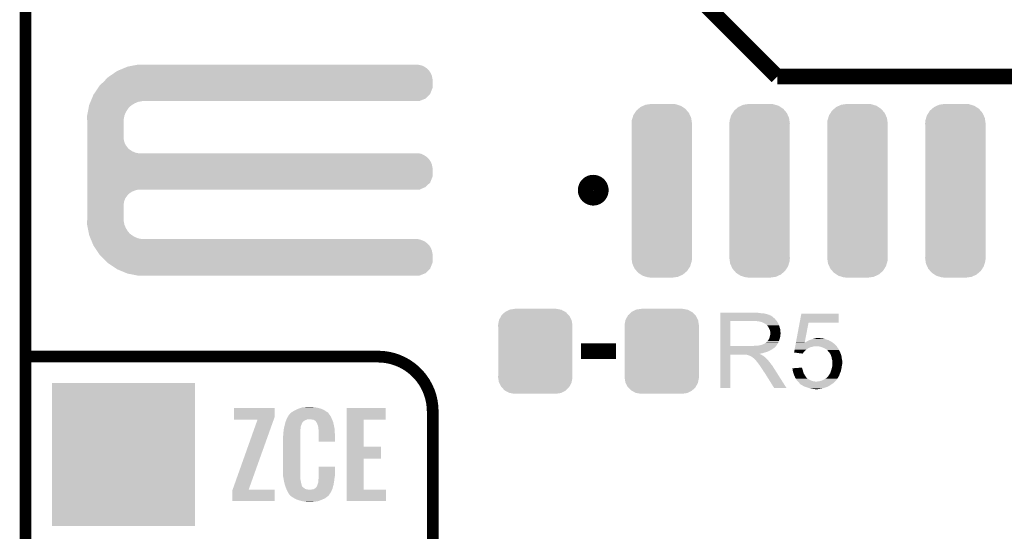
# Model space of a CAD drawing. Extents: x -1.3 to 24.2, y -3.9 to 54.6.
# Tile 25 of 44: x -1.3 to 11.4, y 16.8 to 23.4. Entities that reach past the tile are written whole.
import ezdxf

# ---------------------------------------------------------------- set-up
doc = ezdxf.new("R2010")
doc.units = 0
doc.layers.get('0').update_dxf_attribs({"linetype": 'CONTINUOUS'})
for name, color, linetype in [('VOLUME_3_CLICK_V101_GKO', 10, 'CONTINUOUS'), ('VOLUME_3_CLICK_V101_GTO', 9, 'CONTINUOUS'), ('VOLUME_3_CLICK_V101_GTS', 11, 'CONTINUOUS')]:
    doc.layers.add(name, color=color, linetype=linetype)

# ---------------------------------------------------------------- blocks, each defined once
blk = doc.blocks.new('CUSTOM_43')
for points in [[(-0.39557, 0.507216), (-0.39008, 0.512452), (0.397276, 0.507216), (0.3876, 0.512452)], [(-0.39008, 0.512452), (-0.336512, 0.538644), (0.3876, 0.512452), (0.339192, 0.538644)], [(-0.336512, 0.538644), (-0.330752, 0.54146), (0.339192, 0.538644), (0.324464, 0.54146)], [(-0.330752, 0.54146), (-0.266332, 0.551046), (0.324464, 0.54146), (0.274326, 0.551046)], [(-0.266332, 0.551046), (-0.26543, 0.55118), (0.274326, 0.551046), (0.26543, 0.55118)], [(-0.482418, 0.344176), (-0.4713, 0.400542), (0.481224, 0.344176), (0.472498, 0.400542)], [(-0.4713, 0.400542), (-0.469636, 0.408968), (0.472498, 0.400542), (0.468318, 0.408968)], [(-0.469636, 0.408968), (-0.4418, 0.4597), (0.468318, 0.408968), (0.44314, 0.4597)], [(-0.4418, 0.4597), (-0.437866, 0.466866), (0.44314, 0.4597), (0.436224, 0.466866)], [(-0.437866, 0.466866), (-0.39557, 0.507216), (0.436224, 0.466866), (0.397276, 0.507216)], [(-0.4826, 0.33528), (-0.482418, 0.344176), (0.4826, 0.33528), (0.481224, 0.344176)], [(-0.48133, 0.311898), (-0.4826, 0.33528), (0.48133, 0.311898), (0.4826, 0.33528)], [(-0.48133, 0.311896), (-0.48133, 0.311898), (0.48133, 0.311896), (0.48133, 0.311898)], [(-0.48133, -0.311896), (-0.48133, 0.311896), (0.48133, -0.311896), (0.48133, 0.311896)], [(-0.4826, -0.33528), (-0.481332, -0.311898), (0.4826, -0.33528), (0.48133, -0.311898)], [(-0.481222, -0.344176), (-0.4826, -0.33528), (0.482418, -0.344176), (0.4826, -0.33528)], [(-0.481332, -0.311898), (-0.48133, -0.311896), (0.48133, -0.311898), (0.48133, -0.311896)], [(-0.472498, -0.400542), (-0.481222, -0.344176), (0.471298, -0.400542), (0.482418, -0.344176)], [(-0.468316, -0.408968), (-0.472498, -0.400542), (0.469636, -0.408968), (0.471298, -0.400542)], [(-0.44314, -0.4597), (-0.468316, -0.408968), (0.441798, -0.4597), (0.469636, -0.408968)], [(-0.436222, -0.466866), (-0.44314, -0.4597), (0.437866, -0.466866), (0.441798, -0.4597)], [(-0.397276, -0.507216), (-0.436222, -0.466866), (0.395568, -0.507216), (0.437866, -0.466866)], [(-0.387598, -0.512452), (-0.397276, -0.507216), (0.39008, -0.512452), (0.395568, -0.507216)], [(-0.339192, -0.538644), (-0.387598, -0.512452), (0.33651, -0.538644), (0.39008, -0.512452)], [(-0.324462, -0.54146), (-0.339192, -0.538644), (0.330752, -0.54146), (0.33651, -0.538644)], [(-0.274326, -0.551046), (-0.324462, -0.54146), (0.26633, -0.551046), (0.330752, -0.54146)], [(-0.26543, -0.55118), (-0.274326, -0.551046), (0.26543, -0.55118), (0.26633, -0.551046)]]:
    blk.add_solid(points)
blk = doc.blocks.new('CUSTOM_110')
for points in [[(-0.349784, 1.009626), (-0.329798, 1.040294), (0.3528, 1.009626), (0.326468, 1.040294)], [(-0.329798, 1.040294), (-0.302356, 1.063858), (0.326468, 1.040294), (0.306234, 1.063858)], [(-0.302356, 1.063858), (-0.275566, 1.08686), (0.306234, 1.063858), (0.270936, 1.08686)], [(-0.275566, 1.08686), (-0.240228, 1.102884), (0.270936, 1.08686), (0.246346, 1.102884)], [(-0.240228, 1.102884), (-0.210462, 1.11638), (0.246346, 1.102884), (0.201732, 1.11638)], [(-0.210462, 1.11638), (-0.160054, 1.123582), (0.201732, 1.11638), (0.177924, 1.123582)], [(-0.160054, 1.123582), (-0.1397, 1.12649), (0.177924, 1.123582), (0.1397, 1.12649)], [(-0.39243, 0.87376), (-0.389522, 0.911984), (0.39243, 0.87376), (0.38697, 0.911984)], [(-0.389522, 0.911984), (-0.37968, 0.944522), (0.38697, 0.911984), (0.38232, 0.944522)], [(-0.37968, 0.944522), (-0.368824, 0.980406), (0.38232, 0.944522), (0.36605, 0.980406)], [(-0.368824, 0.980406), (-0.349784, 1.009626), (0.36605, 0.980406), (0.3528, 1.009626)], [(-0.39116, 0.848462), (-0.39243, 0.87376), (0.39116, 0.848462), (0.39243, 0.87376)], [(-0.39116, 0.848456), (-0.39116, 0.848462), (0.39116, 0.848456), (0.39116, 0.848462)], [(-0.39116, -0.848456), (-0.39116, 0.848456), (0.39116, -0.848456), (0.39116, 0.848456)], [(-0.39243, -0.87376), (-0.391162, -0.84846), (0.39243, -0.87376), (0.39116, -0.84846)], [(-0.386968, -0.911984), (-0.39243, -0.87376), (0.389522, -0.911984), (0.39243, -0.87376)], [(-0.391162, -0.84846), (-0.39116, -0.848456), (0.39116, -0.84846), (0.39116, -0.848456)], [(-0.38232, -0.944522), (-0.386968, -0.911984), (0.379678, -0.944522), (0.389522, -0.911984)], [(-0.366048, -0.980406), (-0.38232, -0.944522), (0.368824, -0.980406), (0.379678, -0.944522)], [(-0.3528, -1.009626), (-0.366048, -0.980406), (0.349782, -1.009626), (0.368824, -0.980406)], [(-0.326466, -1.040294), (-0.3528, -1.009626), (0.329798, -1.040294), (0.349782, -1.009626)], [(-0.306234, -1.063858), (-0.326466, -1.040294), (0.302354, -1.063858), (0.329798, -1.040294)], [(-0.270934, -1.08686), (-0.306234, -1.063858), (0.275566, -1.08686), (0.302354, -1.063858)], [(-0.246346, -1.102884), (-0.270934, -1.08686), (0.240226, -1.102884), (0.275566, -1.08686)], [(-0.20173, -1.11638), (-0.246346, -1.102884), (0.210462, -1.11638), (0.240226, -1.102884)], [(-0.177924, -1.123582), (-0.20173, -1.11638), (0.160052, -1.123582), (0.210462, -1.11638)], [(-0.1397, -1.12649), (-0.177924, -1.123582), (0.1397, -1.12649), (0.160052, -1.123582)]]:
    blk.add_solid(points)
blk = doc.blocks.new('SQUARE_46')
blk.add_solid([(0.9271, 0.9271), (0.9271, -0.9271), (-0.9271, 0.9271), (-0.9271, -0.9271)])

msp = doc.modelspace()

# ---------------------------------------------------------------- linework, layer by layer
at = {"layer": 'VOLUME_3_CLICK_V101_GKO', "const_width": 0.1524}
msp.add_lwpolyline([(-1.27, 53.34), (-1.27, -3.81)], dxfattribs=at)
at = {"layer": 'VOLUME_3_CLICK_V101_GTO'}
for points, const_width in [([(7.0104, 24.1554), (8.4836, 22.6822)], 0.2032), ([(8.4836, 22.6822), (15.8496, 22.6822)], 0.2032), ([(5.93598, 19.11858), (6.39318, 19.11858)], 0.2032), ([(-1.27, 19.05), (3.302, 19.05)], 0.1524), ([(4.0132, -0.5588), (4.0132, 18.3388)], 0.1524)]:
    msp.add_lwpolyline(points, dxfattribs=dict(at, const_width=const_width))
at = {"layer": 'VOLUME_3_CLICK_V101_GTO', "const_width": 0.20066}
msp.add_lwpolyline([(5.99694, 21.209, 1), (6.19506, 21.209, 1)], format="xyb", close=True, dxfattribs=at)
at = {"layer": 'VOLUME_3_CLICK_V101_GTO', "const_width": 0.1524}
msp.add_lwpolyline([(4.0132, 18.3388, 0.4142136), (3.302, 19.05)], format="xyb", dxfattribs=at)
at = {"layer": 'VOLUME_3_CLICK_V101_GTO'}
for points in [[(-0.121918, 22.727924), (-0.081284, 22.75586), (3.9878, 22.727924), (3.968458, 22.75586)], [(-0.081284, 22.75586), (-0.069046, 22.76094), (3.968458, 22.75586), (3.96494, 22.76094)], [(-0.069046, 22.76094), (0.004382, 22.791418), (3.96494, 22.76094), (3.934462, 22.791418)], [(0.004382, 22.791418), (0.053342, 22.81174), (3.934462, 22.791418), (3.905108, 22.81174)], [(0.053342, 22.81174), (0.066262, 22.814278), (3.905108, 22.81174), (3.901442, 22.814278)], [(0.066262, 22.814278), (0.143848, 22.829518), (3.901442, 22.814278), (3.863342, 22.829518)], [(0.143848, 22.829518), (0.18265, 22.83714), (3.863342, 22.829518), (3.822702, 22.83714)], [(0.18265, 22.83714), (0.195448, 22.839654), (0.269266, 22.83714), (0.26924, 22.839654)], [(0.195448, 22.839654), (0.195582, 22.83968), (0.26924, 22.839654), (0.195582, 22.83968)], [(-0.307338, 22.5679), (-0.254, 22.6187), (4.010658, 22.5679), (4.010658, 22.6187)], [(-0.254, 22.6187), (-0.224974, 22.649178), (4.010658, 22.6187), (4.01066, 22.649178)], [(-0.224974, 22.649178), (-0.203198, 22.67204), (4.01066, 22.649178), (4.006374, 22.67204)], [(-0.203198, 22.67204), (-0.177342, 22.689818), (4.006374, 22.67204), (4.00304, 22.689818)], [(-0.177342, 22.689818), (-0.121918, 22.727924), (4.00304, 22.689818), (3.9878, 22.727924)], [(-0.3817, 22.458684), (-0.329824, 22.534876), (3.980176, 22.458684), (4.010658, 22.534876)], [(-0.329824, 22.534876), (-0.307338, 22.5679), (4.010658, 22.534876), (4.010658, 22.5679)], [(-0.427632, 22.354538), (-0.423414, 22.3647), (0.190498, 22.354538), (0.24384, 22.3647)], [(-0.423414, 22.3647), (-0.422358, 22.36724), (0.24384, 22.3647), (0.26924, 22.36724)], [(-0.422358, 22.36724), (-0.409706, 22.39772), (3.843016, 22.36724), (3.919216, 22.39772)], [(-0.409706, 22.39772), (-0.388618, 22.448522), (3.919216, 22.39772), (3.970014, 22.448522)], [(-0.388618, 22.448522), (-0.3817, 22.458684), (3.970014, 22.448522), (3.980176, 22.458684)], [(-0.461962, 22.225004), (-0.453482, 22.268178), (0.03302, 22.225004), (0.06096, 22.268178)], [(-0.453482, 22.268178), (-0.44949, 22.2885), (0.06096, 22.268178), (0.078738, 22.2885)], [(-0.44949, 22.2885), (-0.445996, 22.30628), (0.078738, 22.2885), (0.099058, 22.30628)], [(-0.445996, 22.30628), (-0.444498, 22.313902), (0.099058, 22.30628), (0.110838, 22.313902)], [(-0.444498, 22.313902), (-0.436066, 22.334218), (0.110838, 22.313902), (0.14224, 22.334218)], [(-0.436066, 22.334218), (-0.427632, 22.354538), (0.14224, 22.334218), (0.190498, 22.354538)], [(-0.47244, 22.171662), (-0.471444, 22.176738), (0.011684, 22.171662), (0.0127, 22.176738)], [(-0.470862, 22.125938), (-0.47244, 22.171662), (0.00254, 22.125938), (0.011684, 22.171662)], [(-0.471444, 22.176738), (-0.461962, 22.225004), (0.0127, 22.176738), (0.03302, 22.225004)], [(-0.4699, 22.098), (-0.470862, 22.125938), (0.00254, 22.098), (0.00254, 22.125938)], [(-0.4699, 21.879558), (-0.4699, 22.098), (0.00254, 21.879558), (0.00254, 22.098)], [(-0.4699, 21.838918), (-0.4699, 21.879558), (0.010162, 21.838918), (0.00254, 21.879558)], [(-0.4699, 21.800818), (-0.4699, 21.838918), (0.025402, 21.800818), (0.010162, 21.838918)], [(-0.4699, 21.76526), (-0.4699, 21.800818), (0.0508, 21.76526), (0.025402, 21.800818)], [(-0.4699, 21.750018), (-0.4699, 21.76526), (0.063502, 21.750018), (0.0508, 21.76526)], [(-0.4699, 21.73732), (-0.4699, 21.750018), (0.078742, 21.73732), (0.063502, 21.750018)], [(-0.4699, 21.71446), (-0.4699, 21.73732), (0.114302, 21.71446), (0.078742, 21.73732)], [(-0.4699, 21.69668), (-0.4699, 21.71446), (0.152402, 21.69668), (0.114302, 21.71446)], [(-0.4699, 21.68906), (-0.4699, 21.69668), (0.190502, 21.68906), (0.152402, 21.69668)], [(-0.4699, 21.681438), (-0.4699, 21.68906), (3.863342, 21.681438), (3.822702, 21.68906)], [(-0.4699, 21.663658), (-0.4699, 21.681438), (3.901442, 21.663658), (3.863342, 21.681438)], [(-0.4699, 21.6408), (-0.4699, 21.663658), (3.93446, 21.6408), (3.901442, 21.663658)], [(-0.4699, 21.628102), (-0.4699, 21.6408), (3.949698, 21.628102), (3.93446, 21.6408)], [(-0.4699, 21.612858), (-0.4699, 21.628102), (3.96494, 21.612858), (3.949698, 21.628102)], [(-0.4699, 21.577304), (-0.4699, 21.612858), (3.9878, 21.577304), (3.96494, 21.612858)], [(-0.4699, 21.539198), (-0.4699, 21.577304), (4.00304, 21.539198), (3.9878, 21.577304)], [(-0.4699, 21.498558), (-0.4699, 21.539198), (4.01066, 21.498558), (4.00304, 21.539198)], [(-0.4699, 21.384256), (-0.4699, 21.498558), (4.010658, 21.384256), (4.01066, 21.498558)], [(-0.4699, 21.308064), (-0.4699, 21.384256), (3.980178, 21.308064), (4.010658, 21.384256)], [(-0.4699, 21.249638), (-0.4699, 21.308064), (3.919216, 21.249638), (3.980178, 21.308064)], [(-0.4699, 21.21662), (-0.4699, 21.249638), (3.843016, 21.21662), (3.919216, 21.249638)], [(-0.4699, 21.206458), (-0.4699, 21.21662), (0.152398, 21.206458), (0.190496, 21.21662)], [(-0.4699, 21.191218), (-0.4699, 21.206458), (0.1143, 21.191218), (0.152398, 21.206458)], [(-0.4699, 21.16836), (-0.4699, 21.191218), (0.07874, 21.16836), (0.1143, 21.191218)], [(-0.4699, 21.155658), (-0.4699, 21.16836), (0.063498, 21.155658), (0.07874, 21.16836)], [(-0.4699, 21.14042), (-0.4699, 21.155658), (0.0508, 21.14042), (0.063498, 21.155658)], [(-0.4699, 21.104864), (-0.4699, 21.14042), (0.0254, 21.104864), (0.0508, 21.14042)], [(-0.4699, 21.066758), (-0.4699, 21.104864), (0.01016, 21.066758), (0.0254, 21.104864)], [(-0.4699, 21.026118), (-0.4699, 21.066758), (0.00254, 21.026118), (0.01016, 21.066758)], [(-0.4699, 20.8407), (-0.4699, 21.026118), (0.00254, 20.8407), (0.00254, 21.026118)], [(-0.470776, 20.815298), (-0.4699, 20.8407), (0.00254, 20.815298), (0.00254, 20.8407)], [(-0.47244, 20.767042), (-0.470776, 20.815298), (0.011734, 20.767042), (0.00254, 20.815298)], [(-0.47144, 20.761958), (-0.47244, 20.767042), (0.012702, 20.761958), (0.011734, 20.767042)], [(-0.461962, 20.7137), (-0.47144, 20.761958), (0.033022, 20.7137), (0.012702, 20.761958)], [(-0.453478, 20.670518), (-0.461962, 20.7137), (0.06096, 20.670518), (0.033022, 20.7137)], [(-0.449488, 20.650198), (-0.453478, 20.670518), (0.07874, 20.650198), (0.06096, 20.670518)], [(-0.445996, 20.63242), (-0.449488, 20.650198), (0.099062, 20.63242), (0.07874, 20.650198)], [(-0.4445, 20.624802), (-0.445996, 20.63242), (0.110834, 20.624802), (0.099062, 20.63242)], [(-0.436064, 20.60448), (-0.4445, 20.624802), (0.142236, 20.60448), (0.110834, 20.624802)], [(-0.42763, 20.58416), (-0.436064, 20.60448), (0.190502, 20.58416), (0.142236, 20.60448)], [(-0.423412, 20.574), (-0.42763, 20.58416), (0.243842, 20.574), (0.190502, 20.58416)], [(-0.419194, 20.563838), (-0.423412, 20.574), (3.863342, 20.563838), (3.822702, 20.574)], [(-0.412868, 20.548598), (-0.419194, 20.563838), (3.901442, 20.548598), (3.863342, 20.563838)], [(-0.40338, 20.525738), (-0.412868, 20.548598), (3.934462, 20.525738), (3.901442, 20.548598)], [(-0.397056, 20.5105), (-0.40338, 20.525738), (3.9497, 20.5105), (3.934462, 20.525738)], [(-0.391782, 20.497796), (-0.397056, 20.5105), (3.96494, 20.497796), (3.9497, 20.5105)], [(-0.38862, 20.490176), (-0.391782, 20.497796), (3.96984, 20.490176), (3.96494, 20.497796)], [(-0.369998, 20.462244), (-0.38862, 20.490176), (3.9878, 20.462244), (3.96984, 20.490176)], [(-0.344592, 20.424138), (-0.369998, 20.462244), (4.00304, 20.424138), (3.9878, 20.462244)], [(-0.317498, 20.383498), (-0.344592, 20.424138), (4.01066, 20.383498), (4.00304, 20.424138)], [(-0.30734, 20.36826), (-0.317498, 20.383498), (4.010658, 20.36826), (4.01066, 20.383498)], [(-0.254, 20.31746), (-0.30734, 20.36826), (4.010658, 20.31746), (4.010658, 20.36826)], [(-0.208034, 20.269196), (-0.254, 20.31746), (4.010658, 20.269196), (4.010658, 20.31746)], [(-0.203202, 20.264122), (-0.208034, 20.269196), (4.008628, 20.264122), (4.010658, 20.269196)], [(-0.096524, 20.193004), (-0.203202, 20.264122), (3.980176, 20.193004), (4.008628, 20.264122)], [(-0.081282, 20.182842), (-0.096524, 20.193004), (3.970014, 20.182842), (3.980176, 20.193004)], [(0.041106, 20.13204), (-0.081282, 20.182842), (3.919216, 20.13204), (3.970014, 20.182842)], [(0.053338, 20.126962), (0.041106, 20.13204), (3.90652, 20.126962), (3.919216, 20.13204)], [(0.18265, 20.10156), (0.053338, 20.126962), (3.843016, 20.10156), (3.90652, 20.126962)], [(0.195578, 20.09902), (0.18265, 20.10156), (0.195578, 20.09902), (0.26924, 20.10156)], [(7.747022, 19.54276), (7.747024, 19.558), (8.450582, 19.54276), (8.4328, 19.558)], [(7.747024, 19.61642), (7.747026, 19.61896), (8.25246, 19.61642), (8.22452, 19.61896)], [(7.747024, 19.61134), (7.747024, 19.61642), (8.282938, 19.61134), (8.25246, 19.61642)], [(7.747024, 19.6088), (7.747024, 19.61134), (8.3185, 19.6088), (8.282938, 19.61134)], [(7.747024, 19.60118), (7.747024, 19.6088), (8.348978, 19.60118), (8.3185, 19.6088)], [(7.747024, 19.5961), (7.747024, 19.60118), (8.364222, 19.5961), (8.348978, 19.60118)], [(7.747024, 19.59356), (7.747024, 19.5961), (8.376922, 19.59356), (8.364222, 19.5961)], [(7.747024, 19.593534), (7.747024, 19.59356), (8.37946, 19.593534), (8.376922, 19.59356)], [(7.747024, 19.591014), (7.747024, 19.593534), (8.379478, 19.591014), (8.37946, 19.593534)], [(7.747024, 19.58594), (7.747024, 19.591014), (8.38962, 19.58594), (8.379478, 19.591014)], [(7.747024, 19.580858), (7.747024, 19.58594), (8.402322, 19.580858), (8.38962, 19.58594)], [(7.747024, 19.5707), (7.747024, 19.580858), (8.41756, 19.5707), (8.402322, 19.580858)], [(7.747024, 19.558), (7.747024, 19.5707), (8.4328, 19.558), (8.41756, 19.5707)], [(8.774676, 19.49196), (8.796036, 19.606234), (9.281134, 19.49196), (9.28116, 19.606234)], [(8.796036, 19.606234), (8.796042, 19.60626), (9.28116, 19.606234), (8.796042, 19.60626)], [(7.747014, 19.187182), (7.747022, 19.50972), (7.87654, 19.187182), (7.876542, 19.50972)], [(7.747022, 19.522442), (7.747022, 19.54276), (8.46836, 19.522442), (8.450582, 19.54276)], [(7.747022, 19.50974), (7.747022, 19.522442), (8.47824, 19.50974), (8.46836, 19.522442)], [(7.747022, 19.50972), (7.747022, 19.50974), (7.876542, 19.50972), (8.18388, 19.50974)], [(8.255002, 19.50466), (8.221982, 19.50974), (8.48219, 19.50466), (8.47824, 19.50974)], [(8.273628, 19.49958), (8.255002, 19.50466), (8.48614, 19.49958), (8.48219, 19.50466)], [(8.28294, 19.49704), (8.273628, 19.49958), (8.486144, 19.49704), (8.48614, 19.49958)], [(8.282952, 19.497034), (8.28294, 19.49704), (8.486144, 19.497034), (8.486144, 19.49704)], [(8.303252, 19.486884), (8.282952, 19.497034), (8.49376, 19.486884), (8.486144, 19.497034)], [(8.30326, 19.48688), (8.303252, 19.486884), (8.493762, 19.48688), (8.49376, 19.486884)], [(8.32104, 19.47926), (8.30326, 19.48688), (8.49681, 19.47926), (8.493762, 19.48688)], [(8.32951, 19.47418), (8.32104, 19.47926), (8.49884, 19.47418), (8.49681, 19.47926)], [(8.33374, 19.471642), (8.32951, 19.47418), (8.499928, 19.471642), (8.49884, 19.47418)], [(8.341364, 19.46656), (8.33374, 19.471642), (8.502106, 19.46656), (8.499928, 19.471642)], [(8.343904, 19.466552), (8.341364, 19.46656), (8.50211, 19.466552), (8.502106, 19.46656)], [(8.35152, 19.4564), (8.343904, 19.466552), (8.50646, 19.4564), (8.50211, 19.466552)], [(8.35914, 19.44624), (8.35152, 19.4564), (8.509848, 19.44624), (8.50646, 19.4564)], [(8.368212, 19.43354), (8.35914, 19.44624), (8.51408, 19.43354), (8.509848, 19.44624)], [(8.37184, 19.428458), (8.368212, 19.43354), (8.515606, 19.428458), (8.51408, 19.43354)], [(8.382, 19.408138), (8.37184, 19.428458), (8.5217, 19.408138), (8.515606, 19.428458)], [(8.725778, 19.230346), (8.774672, 19.491938), (8.839692, 19.230346), (8.889996, 19.491938)], [(8.774672, 19.491938), (8.774676, 19.49196), (8.889996, 19.491938), (9.281134, 19.49196)], [(8.381998, 19.2913), (8.38454, 19.303998), (8.519158, 19.2913), (8.521698, 19.303998)], [(8.38962, 19.392896), (8.382, 19.408138), (8.523226, 19.392896), (8.5217, 19.408138)], [(8.38454, 19.303998), (8.389618, 19.316698), (8.521698, 19.303998), (8.52424, 19.316698)], [(8.389618, 19.316698), (8.39252, 19.337016), (8.52424, 19.316698), (8.52424, 19.337016)], [(8.391072, 19.38274), (8.38962, 19.392896), (8.52424, 19.38274), (8.523226, 19.392896)], [(8.39216, 19.375118), (8.391072, 19.38274), (8.524876, 19.375118), (8.52424, 19.38274)], [(8.392162, 19.362418), (8.39216, 19.375118), (8.525934, 19.362418), (8.524876, 19.375118)], [(8.3947, 19.354796), (8.392162, 19.362418), (8.52657, 19.354796), (8.525934, 19.362418)], [(8.39252, 19.337016), (8.393246, 19.342096), (8.52424, 19.337016), (8.526778, 19.342096)], [(8.393246, 19.342096), (8.3947, 19.35226), (8.526778, 19.342096), (8.526778, 19.35226)], [(8.3947, 19.352262), (8.3947, 19.354796), (8.52678, 19.352262), (8.52657, 19.354796)], [(8.3947, 19.35226), (8.3947, 19.352262), (8.526778, 19.35226), (8.52678, 19.352262)], [(7.747012, 19.1643), (7.747014, 19.174454), (8.4455, 19.1643), (8.455654, 19.174454)], [(7.747012, 19.15414), (7.747012, 19.1643), (8.43026, 19.15414), (8.4455, 19.1643)], [(7.747014, 19.18716), (7.747014, 19.187182), (8.166098, 19.18716), (7.87654, 19.187182)], [(7.747014, 19.176998), (7.747014, 19.18716), (8.4582, 19.176998), (8.46836, 19.18716)], [(7.747014, 19.17446), (7.747014, 19.176998), (8.458174, 19.17446), (8.4582, 19.176998)], [(7.747014, 19.174454), (7.747014, 19.17446), (8.455654, 19.174454), (8.458174, 19.17446)], [(8.166098, 19.18716), (8.183864, 19.189698), (8.46836, 19.18716), (8.470898, 19.189698)], [(8.183864, 19.189698), (8.18388, 19.1897), (8.470898, 19.189698), (8.470898, 19.1897)], [(8.204198, 19.1897), (8.249918, 19.19478), (8.470898, 19.1897), (8.474286, 19.19478)], [(8.249918, 19.19478), (8.290558, 19.20494), (8.474286, 19.19478), (8.481062, 19.20494)], [(8.293096, 19.20494), (8.300716, 19.210018), (8.481062, 19.20494), (8.484024, 19.210018)], [(8.300716, 19.210018), (8.308338, 19.21256), (8.484024, 19.210018), (8.485506, 19.21256)], [(8.308338, 19.21256), (8.318498, 19.217638), (8.485506, 19.21256), (8.488468, 19.217638)], [(8.318498, 19.217638), (8.340722, 19.235418), (8.488468, 19.217638), (8.49884, 19.235418)], [(8.340722, 19.235418), (8.343898, 19.237958), (8.49884, 19.235418), (8.499762, 19.237958)], [(8.343898, 19.237958), (8.3566, 19.25066), (8.499762, 19.237958), (8.50438, 19.25066)], [(8.3566, 19.25066), (8.366758, 19.263358), (8.50438, 19.25066), (8.508998, 19.263358)], [(8.366758, 19.263358), (8.369298, 19.2659), (8.508998, 19.263358), (8.509922, 19.2659)], [(8.369298, 19.2659), (8.37184, 19.270978), (8.509922, 19.2659), (8.511768, 19.270978)], [(8.37184, 19.270978), (8.376918, 19.278598), (8.511768, 19.270978), (8.514538, 19.278598)], [(8.376918, 19.278598), (8.381998, 19.291298), (8.514538, 19.278598), (8.519156, 19.291298)], [(8.381998, 19.291298), (8.381998, 19.2913), (8.519156, 19.291298), (8.519158, 19.2913)], [(8.71248, 19.1592), (8.713908, 19.16684), (8.88492, 19.1592), (8.90524, 19.16684)], [(8.713908, 19.16684), (8.715332, 19.174458), (8.90524, 19.16684), (8.923018, 19.174458)], [(8.715332, 19.174458), (8.715806, 19.177), (8.923018, 19.174458), (8.940798, 19.177)], [(8.715806, 19.177), (8.716756, 19.182078), (8.940798, 19.177), (8.956038, 19.182078)], [(8.716756, 19.182078), (8.71723, 19.18462), (8.956038, 19.182078), (8.971278, 19.18462)], [(8.71723, 19.18462), (8.717704, 19.187158), (9.255124, 19.18462), (9.25322, 19.187158)], [(8.717704, 19.187158), (8.723402, 19.217638), (9.25322, 19.187158), (9.222742, 19.217638)], [(8.723402, 19.217638), (8.72535, 19.22806), (9.222742, 19.217638), (9.20815, 19.22806)], [(8.72535, 19.22806), (8.725772, 19.230314), (8.83924, 19.22806), (8.8392, 19.230314)], [(8.725772, 19.230314), (8.725778, 19.230346), (8.840606, 19.230314), (8.841746, 19.230346)], [(8.839682, 19.230288), (8.8392, 19.230314), (8.839682, 19.230288), (8.840606, 19.230314)], [(8.83924, 19.22806), (8.839682, 19.230288), (9.20815, 19.22806), (9.20503, 19.230288)], [(8.839682, 19.230288), (8.839692, 19.230346), (9.20503, 19.230288), (9.204948, 19.230346)], [(8.841746, 19.230346), (8.846824, 19.23542), (9.204948, 19.230346), (9.197844, 19.23542)], [(8.846824, 19.23542), (8.854444, 19.237962), (9.197844, 19.23542), (9.194284, 19.237962)], [(8.854444, 19.237962), (8.862058, 19.243038), (9.194284, 19.237962), (9.187176, 19.243038)], [(8.862058, 19.243038), (8.862062, 19.24304), (9.187176, 19.243038), (9.187174, 19.24304)], [(8.862062, 19.24304), (8.87222, 19.24812), (9.187174, 19.24304), (9.177018, 19.24812)], [(8.87222, 19.24812), (8.881364, 19.2532), (9.177018, 19.24812), (9.16686, 19.2532)], [(8.881364, 19.2532), (8.895082, 19.26082), (9.16686, 19.2532), (9.153528, 19.26082)], [(8.895082, 19.26082), (8.902066, 19.26336), (9.153528, 19.26082), (9.149082, 19.26336)], [(8.902066, 19.26336), (8.916034, 19.26844), (9.149082, 19.26336), (9.1313, 19.26844)], [(8.916034, 19.26844), (8.92302, 19.27098), (9.1313, 19.26844), (9.123046, 19.27098)], [(8.92302, 19.27098), (8.945884, 19.2786), (9.123046, 19.27098), (9.09828, 19.2786)], [(8.945884, 19.2786), (8.9535, 19.281138), (9.09828, 19.2786), (9.090666, 19.281138)], [(8.9535, 19.281138), (8.964502, 19.283678), (9.090666, 19.281138), (9.083042, 19.283678)], [(8.964502, 19.283678), (8.975516, 19.28622), (9.083042, 19.283678), (9.0678, 19.28622)], [(8.975516, 19.28622), (8.98652, 19.28876), (9.0678, 19.28622), (9.055102, 19.28876)], [(8.98652, 19.28876), (9.004302, 19.2913), (9.044942, 19.28876), (9.034782, 19.2913)], [(9.02462, 19.18208), (9.009378, 19.18462), (9.25703, 19.18208), (9.255124, 19.18462)], [(9.044948, 19.176998), (9.02462, 19.18208), (9.26084, 19.176998), (9.25703, 19.18208)], [(9.055098, 19.17446), (9.044948, 19.176998), (9.26211, 19.17446), (9.26084, 19.176998)], [(9.07414, 19.166844), (9.055098, 19.17446), (9.26592, 19.166844), (9.26211, 19.17446)], [(9.0805, 19.1643), (9.07414, 19.166844), (9.267956, 19.1643), (9.26592, 19.166844)], [(9.103358, 19.15414), (9.0805, 19.1643), (9.276082, 19.15414), (9.267956, 19.1643)], [(7.747, 18.643626), (7.74701, 19.075374), (7.876514, 18.643626), (7.87654, 19.075374)], [(7.74701, 19.09064), (7.747012, 19.09572), (8.277858, 19.09064), (8.300718, 19.09572)], [(7.74701, 19.088058), (7.74701, 19.09064), (8.252496, 19.088058), (8.277858, 19.09064)], [(7.74701, 19.085558), (7.74701, 19.088058), (8.255004, 19.085558), (8.252496, 19.088058)], [(7.74701, 19.083018), (7.74701, 19.085558), (8.260082, 19.083018), (8.255004, 19.085558)], [(7.74701, 19.07794), (7.74701, 19.083018), (8.267696, 19.07794), (8.260082, 19.083018)], [(7.74701, 19.0754), (7.74701, 19.07794), (8.27405, 19.0754), (8.267696, 19.07794)], [(7.74701, 19.075374), (7.74701, 19.0754), (7.87654, 19.075374), (8.069578, 19.0754)], [(7.747012, 19.146518), (7.747012, 19.15414), (8.420098, 19.146518), (8.43026, 19.15414)], [(7.747012, 19.13128), (7.747012, 19.146518), (8.3947, 19.13128), (8.420098, 19.146518)], [(7.747012, 19.12366), (7.747012, 19.13128), (8.37946, 19.12366), (8.3947, 19.13128)], [(7.747012, 19.10842), (7.747012, 19.12366), (8.343898, 19.10842), (8.37946, 19.12366)], [(7.747012, 19.103338), (7.747012, 19.10842), (8.321038, 19.103338), (8.343898, 19.10842)], [(7.747012, 19.09572), (7.747012, 19.103338), (8.300718, 19.09572), (8.321038, 19.103338)], [(8.079738, 19.07286), (8.069578, 19.0754), (8.280402, 19.07286), (8.27405, 19.0754)], [(8.094974, 19.070326), (8.092438, 19.07286), (8.284626, 19.070326), (8.280402, 19.07286)], [(8.097516, 19.07032), (8.094974, 19.070326), (8.284636, 19.07032), (8.284626, 19.070326)], [(8.127998, 19.06016), (8.097516, 19.07032), (8.301568, 19.06016), (8.284636, 19.07032)], [(8.133078, 19.05762), (8.127998, 19.06016), (8.3058, 19.05762), (8.301568, 19.06016)], [(8.138158, 19.05508), (8.133078, 19.05762), (8.308976, 19.05508), (8.3058, 19.05762)], [(8.145778, 19.050002), (8.138158, 19.05508), (8.315324, 19.050002), (8.308976, 19.05508)], [(8.150856, 19.047462), (8.145778, 19.050002), (8.318498, 19.047462), (8.315324, 19.050002)], [(8.153398, 19.04746), (8.150856, 19.047462), (8.3185, 19.04746), (8.318498, 19.047462)], [(8.15594, 19.044922), (8.153398, 19.04746), (8.321038, 19.044922), (8.3185, 19.04746)], [(8.1661, 19.0373), (8.15594, 19.044922), (8.32866, 19.0373), (8.321038, 19.044922)], [(8.169276, 19.03476), (8.1661, 19.0373), (8.3312, 19.03476), (8.32866, 19.0373)], [(8.702044, 19.103366), (8.704412, 19.11604), (8.823986, 19.103366), (8.83666, 19.11604)], [(8.702236, 19.10334), (8.702044, 19.103366), (8.82396, 19.10334), (8.823986, 19.103366)], [(8.813788, 19.088102), (8.702236, 19.10334), (8.813788, 19.088102), (8.82396, 19.10334)], [(8.704412, 19.11604), (8.706786, 19.128738), (8.83666, 19.11604), (8.846818, 19.128738)], [(8.706786, 19.128738), (8.708684, 19.1389), (8.846818, 19.128738), (8.85952, 19.1389)], [(8.708684, 19.1389), (8.711534, 19.154138), (8.85952, 19.1389), (8.879844, 19.154138)], [(8.711534, 19.154138), (8.712008, 19.156674), (8.879844, 19.154138), (8.884902, 19.156674)], [(8.712008, 19.156674), (8.71248, 19.1592), (8.884902, 19.156674), (8.88492, 19.1592)], [(9.103362, 19.154138), (9.103358, 19.15414), (9.276082, 19.154138), (9.276082, 19.15414)], [(9.121138, 19.143982), (9.103362, 19.154138), (9.28116, 19.143982), (9.276082, 19.154138)], [(9.133838, 19.133822), (9.121138, 19.143982), (9.28624, 19.133822), (9.28116, 19.143982)], [(9.13892, 19.126208), (9.133838, 19.133822), (9.290048, 19.126208), (9.28624, 19.133822)], [(9.141434, 19.1262), (9.13892, 19.126208), (9.290052, 19.1262), (9.290048, 19.126208)], [(9.14146, 19.123662), (9.141434, 19.1262), (9.29132, 19.123662), (9.290052, 19.1262)], [(9.155008, 19.10842), (9.14146, 19.123662), (9.29894, 19.10842), (9.29132, 19.123662)], [(9.161778, 19.100802), (9.155008, 19.10842), (9.301798, 19.100802), (9.29894, 19.10842)], [(9.17702, 19.075402), (9.161778, 19.100802), (9.311322, 19.075402), (9.301798, 19.100802)], [(9.179792, 19.067778), (9.17702, 19.075402), (9.31418, 19.067778), (9.311322, 19.075402)], [(9.187178, 19.04746), (9.179792, 19.067778), (9.31926, 19.04746), (9.31418, 19.067778)], [(9.18718, 19.047458), (9.187178, 19.04746), (9.31926, 19.047458), (9.31926, 19.04746)], [(9.19226, 19.02206), (9.18718, 19.047458), (9.3218, 19.02206), (9.31926, 19.047458)], [(8.175628, 19.029678), (8.169276, 19.03476), (8.338822, 19.029678), (8.3312, 19.03476)], [(8.178798, 19.027142), (8.175628, 19.029678), (8.341358, 19.027142), (8.338822, 19.029678)], [(8.201662, 19.004278), (8.178798, 19.027142), (8.36422, 19.004278), (8.341358, 19.027142)], [(8.209278, 18.99666), (8.201662, 19.004278), (8.369936, 18.99666), (8.36422, 19.004278)], [(8.216898, 18.986496), (8.209278, 18.99666), (8.377558, 18.986496), (8.369936, 18.99666)], [(8.21817, 18.98396), (8.216898, 18.986496), (8.37946, 18.98396), (8.377558, 18.986496)], [(8.219434, 18.981438), (8.21817, 18.98396), (8.381422, 18.981438), (8.37946, 18.98396)], [(8.22197, 18.98142), (8.219434, 18.981438), (8.381436, 18.98142), (8.381422, 18.981438)], [(8.237216, 18.9611), (8.22197, 18.98142), (8.39724, 18.9611), (8.381436, 18.98142)], [(8.25246, 18.94078), (8.237216, 18.9611), (8.413496, 18.94078), (8.39724, 18.9611)], [(8.255848, 18.935698), (8.25246, 18.94078), (8.41756, 18.935698), (8.413496, 18.94078)], [(8.274474, 18.90776), (8.255848, 18.935698), (8.43534, 18.90776), (8.41756, 18.935698)], [(9.190808, 18.89506), (9.194074, 18.9103), (9.31672, 18.89506), (9.31926, 18.9103)], [(9.19734, 18.9992), (9.19226, 19.02206), (9.32688, 18.9992), (9.3218, 19.02206)], [(9.194074, 18.9103), (9.19734, 18.92554), (9.31926, 18.9103), (9.321436, 18.92554)], [(9.197342, 18.999198), (9.19734, 18.9992), (9.32688, 18.999198), (9.32688, 18.9992)], [(9.19734, 18.92554), (9.197702, 18.92808), (9.321436, 18.92554), (9.3218, 18.92808)], [(9.19988, 18.989042), (9.197342, 18.999198), (9.32688, 18.989042), (9.32688, 18.999198)], [(9.197702, 18.92808), (9.199516, 18.94078), (9.3218, 18.92808), (9.32434, 18.94078)], [(9.199516, 18.94078), (9.19988, 18.943322), (9.32434, 18.94078), (9.324974, 18.943322)], [(9.19988, 18.950938), (9.19988, 18.989042), (9.32688, 18.950938), (9.32688, 18.989042)], [(9.19988, 18.943322), (9.19988, 18.950938), (9.324974, 18.943322), (9.32688, 18.950938)], [(8.28294, 18.89506), (8.274474, 18.90776), (8.443398, 18.89506), (8.43534, 18.90776)], [(8.29564, 18.877282), (8.28294, 18.89506), (8.454678, 18.877282), (8.443398, 18.89506)], [(8.3058, 18.859498), (8.29564, 18.877282), (8.46596, 18.859498), (8.454678, 18.877282)], [(8.308342, 18.854426), (8.3058, 18.859498), (8.469178, 18.854426), (8.46596, 18.859498)], [(8.313414, 18.851878), (8.308342, 18.854426), (8.470794, 18.851878), (8.469178, 18.854426)], [(8.315962, 18.8468), (8.313414, 18.851878), (8.474016, 18.8468), (8.470794, 18.851878)], [(8.442962, 18.64361), (8.315962, 18.8468), (8.602926, 18.64361), (8.474016, 18.8468)], [(8.679186, 18.897572), (8.711258, 18.900138), (8.807038, 18.897572), (8.806182, 18.900138)], [(8.68426, 18.87728), (8.679186, 18.897572), (8.813798, 18.87728), (8.807038, 18.897572)], [(8.686518, 18.856962), (8.68426, 18.87728), (8.81888, 18.856962), (8.813798, 18.87728)], [(8.6868, 18.854422), (8.686518, 18.856962), (8.819728, 18.854422), (8.81888, 18.856962)], [(8.693576, 18.834098), (8.6868, 18.854422), (8.8265, 18.834098), (8.819728, 18.854422)], [(8.6995, 18.81632), (8.693576, 18.834098), (8.836378, 18.81632), (8.8265, 18.834098)], [(8.701678, 18.81124), (8.6995, 18.81632), (8.8392, 18.81124), (8.836378, 18.81632)], [(8.710386, 18.790918), (8.701678, 18.81124), (8.8519, 18.790918), (8.8392, 18.81124)], [(8.71474, 18.780756), (8.710386, 18.790918), (8.860792, 18.780756), (8.8519, 18.790918)], [(8.711258, 18.900138), (8.80618, 18.907732), (8.806182, 18.900138), (8.80618, 18.907732)], [(9.128762, 18.778222), (9.132824, 18.7833), (9.272904, 18.778222), (9.27608, 18.7833)], [(9.132824, 18.7833), (9.138924, 18.79092), (9.27608, 18.7833), (9.280434, 18.79092)], [(9.138924, 18.79092), (9.14146, 18.790946), (9.280434, 18.79092), (9.280448, 18.790946)], [(9.14146, 18.790946), (9.141478, 18.793466), (9.280448, 18.790946), (9.281888, 18.793466)], [(9.141478, 18.793466), (9.146538, 18.796006), (9.281888, 18.793466), (9.28334, 18.796006)], [(9.146538, 18.796006), (9.149078, 18.801078), (9.28334, 18.796006), (9.28624, 18.801078)], [(9.149078, 18.801078), (9.149082, 18.801082), (9.28624, 18.801078), (9.28624, 18.801082)], [(9.149082, 18.801082), (9.15924, 18.81632), (9.28624, 18.801082), (9.291954, 18.81632)], [(9.15924, 18.81632), (9.162414, 18.8214), (9.291954, 18.81632), (9.29386, 18.8214)], [(9.162414, 18.8214), (9.17194, 18.836636), (9.29386, 18.8214), (9.299952, 18.836636)], [(9.17194, 18.836636), (9.179558, 18.859498), (9.299952, 18.836636), (9.309098, 18.859498)], [(9.179558, 18.859498), (9.18972, 18.889982), (9.309098, 18.859498), (9.31563, 18.889982)], [(9.18972, 18.889982), (9.190808, 18.89506), (9.31563, 18.889982), (9.31672, 18.89506)], [(8.721514, 18.7706), (8.71474, 18.780756), (8.869678, 18.7706), (8.860792, 18.780756)], [(8.724902, 18.76552), (8.721514, 18.7706), (8.87476, 18.76552), (8.869678, 18.7706)], [(8.726428, 18.762978), (8.724902, 18.76552), (8.877302, 18.762978), (8.87476, 18.76552)], [(8.730998, 18.75536), (8.726428, 18.762978), (8.89, 18.75536), (8.877302, 18.762978)], [(8.740138, 18.740122), (8.730998, 18.75536), (8.920478, 18.740122), (8.89, 18.75536)], [(8.74014, 18.74012), (8.740138, 18.740122), (8.920482, 18.74012), (8.920478, 18.740122)], [(8.745858, 18.7325), (8.74014, 18.74012), (8.943342, 18.7325), (8.920482, 18.74012)], [(8.74776, 18.729962), (8.745858, 18.7325), (8.954764, 18.729962), (8.943342, 18.7325)], [(8.750302, 18.72742), (8.74776, 18.729962), (8.966202, 18.72742), (8.954764, 18.729962)], [(8.75284, 18.72488), (8.750302, 18.72742), (8.994138, 18.72488), (8.966202, 18.72742)], [(8.768076, 18.709638), (8.75284, 18.72488), (9.215118, 18.709638), (9.23036, 18.72488)], [(8.768926, 18.7071), (8.768076, 18.709638), (9.21258, 18.7071), (9.215118, 18.709638)], [(8.770616, 18.70204), (8.768926, 18.7071), (9.20499, 18.70204), (9.21258, 18.7071)], [(8.773158, 18.70202), (8.770616, 18.70204), (9.20496, 18.70202), (9.20499, 18.70204)], [(8.775702, 18.699478), (8.773158, 18.70202), (9.201146, 18.699478), (9.20496, 18.70202)], [(8.790946, 18.68678), (8.775702, 18.699478), (9.1821, 18.68678), (9.201146, 18.699478)], [(8.81317, 18.674078), (8.790946, 18.68678), (9.16432, 18.674078), (9.1821, 18.68678)], [(8.826498, 18.66646), (8.81317, 18.674078), (9.150984, 18.66646), (9.16432, 18.674078)], [(8.832426, 18.66392), (8.826498, 18.66646), (9.146538, 18.66392), (9.150984, 18.66646)], [(8.844282, 18.65884), (8.832426, 18.66392), (9.135108, 18.65884), (9.146538, 18.66392)], [(8.858506, 18.65376), (8.844282, 18.65884), (9.12368, 18.65376), (9.135108, 18.65884)], [(8.87984, 18.64614), (8.858506, 18.65376), (9.10082, 18.64614), (9.12368, 18.65376)], [(8.994138, 18.72488), (9.001764, 18.724882), (9.23036, 18.72488), (9.230362, 18.724882)], [(9.001764, 18.724882), (9.006844, 18.72742), (9.230362, 18.724882), (9.2329, 18.72742)], [(9.006844, 18.72742), (9.024624, 18.727422), (9.2329, 18.72742), (9.232902, 18.727422)], [(9.024624, 18.727422), (9.044942, 18.73504), (9.232902, 18.727422), (9.24052, 18.73504)], [(9.044942, 18.73504), (9.067802, 18.74012), (9.24052, 18.73504), (9.2456, 18.74012)], [(9.067802, 18.74012), (9.07694, 18.745198), (9.2456, 18.74012), (9.250678, 18.745198)], [(9.07694, 18.745198), (9.09066, 18.75282), (9.250678, 18.745198), (9.25612, 18.75282)], [(9.09066, 18.75282), (9.107596, 18.762982), (9.25612, 18.75282), (9.26338, 18.762982)], [(9.107596, 18.762982), (9.11606, 18.76806), (9.26338, 18.762982), (9.266554, 18.76806)], [(9.11606, 18.76806), (9.128762, 18.778222), (9.266554, 18.76806), (9.272904, 18.778222)], [(7.876514, 18.6436), (7.747, 18.643626), (7.876514, 18.6436), (7.876514, 18.643626)], [(8.602932, 18.6436), (8.602926, 18.64361), (8.602932, 18.6436), (8.442962, 18.64361)], [(8.90651, 18.63852), (8.87984, 18.64614), (9.07796, 18.63852), (9.10082, 18.64614)], [(8.915398, 18.63598), (8.90651, 18.63852), (9.06399, 18.63598), (9.07796, 18.63852)], [(8.94588, 18.6309), (8.915398, 18.63598), (9.03605, 18.6309), (9.06399, 18.63598)], [(8.958578, 18.62836), (8.94588, 18.6309), (9.022082, 18.62836), (9.03605, 18.6309)], [(8.981438, 18.62582), (8.971278, 18.62836), (8.994142, 18.62582), (9.022082, 18.62836)], [(1.43256, 18.232146), (1.432566, 18.270218), (1.949806, 18.232146), (1.963418, 18.270218)], [(1.432566, 18.270218), (1.432584, 18.384494), (1.963418, 18.270218), (1.96342, 18.384494)], [(1.432584, 18.384494), (1.432586, 18.38452), (1.96342, 18.384494), (1.432586, 18.38452)], [(2.132402, 18.26768), (2.14585, 18.290538), (2.6924, 18.26768), (2.679702, 18.290538)], [(2.14585, 18.290538), (2.14884, 18.29562), (2.679702, 18.290538), (2.674624, 18.29562)], [(2.14884, 18.29562), (2.148866, 18.29816), (2.674624, 18.29562), (2.672086, 18.29816)], [(2.148866, 18.29816), (2.15392, 18.29817), (2.672086, 18.29816), (2.672076, 18.29817)], [(2.15392, 18.29817), (2.155442, 18.300704), (2.672076, 18.29817), (2.669542, 18.300704)], [(2.155442, 18.300704), (2.15849, 18.305778), (2.669542, 18.300704), (2.667, 18.305778)], [(2.15849, 18.305778), (2.161544, 18.310862), (2.667, 18.305778), (2.66337, 18.310862)], [(2.161544, 18.310862), (2.177866, 18.323558), (2.66337, 18.310862), (2.654302, 18.323558)], [(2.177866, 18.323558), (2.1844, 18.32864), (2.654302, 18.323558), (2.646172, 18.32864)], [(2.1844, 18.32864), (2.196374, 18.33626), (2.646172, 18.32864), (2.63398, 18.33626)], [(2.196374, 18.33626), (2.212342, 18.34642), (2.63398, 18.33626), (2.618176, 18.34642)], [(2.212342, 18.34642), (2.237736, 18.359118), (2.618176, 18.34642), (2.59842, 18.359118)], [(2.237736, 18.359118), (2.2479, 18.3642), (2.59842, 18.359118), (2.58608, 18.3642)], [(2.2479, 18.3642), (2.27076, 18.37436), (2.58608, 18.3642), (2.561406, 18.37436)], [(2.27076, 18.37436), (2.278374, 18.376898), (2.561406, 18.37436), (2.555242, 18.376898)], [(2.278374, 18.376898), (2.29362, 18.38198), (2.555242, 18.376898), (2.534918, 18.38198)], [(2.29362, 18.38198), (2.310554, 18.38706), (2.534918, 18.38198), (2.5146, 18.38706)], [(2.310554, 18.38706), (2.319022, 18.3896), (2.5146, 18.38706), (2.49555, 18.3896)], [(2.319022, 18.3896), (2.3495, 18.39214), (2.49555, 18.3896), (2.4765, 18.39214)], [(2.3495, 18.39214), (2.36601, 18.39468), (2.4765, 18.39214), (2.45872, 18.39468)], [(2.36601, 18.39468), (2.382522, 18.39722), (2.443482, 18.39468), (2.433322, 18.39722)], [(2.895622, 18.22958), (2.895624, 18.384494), (3.403574, 18.22958), (3.4036, 18.384494)], [(2.895624, 18.384494), (2.895626, 18.38452), (3.4036, 18.384494), (2.895626, 18.38452)], [(1.41749, 17.32534), (1.739866, 18.23212), (1.625634, 17.32534), (1.949798, 18.23212)], [(1.739866, 18.23212), (1.43256, 18.232146), (1.949798, 18.23212), (1.949806, 18.232146)], [(2.08721, 18.138138), (2.08828, 18.143216), (2.30124, 18.138138), (2.30124, 18.143216)], [(2.08828, 18.143216), (2.09042, 18.15338), (2.30124, 18.143216), (2.304934, 18.15338)], [(2.09042, 18.15338), (2.094864, 18.17116), (2.304934, 18.15338), (2.3114, 18.17116)], [(2.094864, 18.17116), (2.10058, 18.194016), (2.3114, 18.17116), (2.321558, 18.194016)], [(2.10058, 18.194016), (2.103122, 18.204182), (2.321558, 18.194016), (2.331722, 18.204182)], [(2.103122, 18.204182), (2.105258, 18.20926), (2.331722, 18.204182), (2.3368, 18.20926)], [(2.105258, 18.20926), (2.109536, 18.21942), (2.3368, 18.20926), (2.349504, 18.21942)], [(2.109536, 18.21942), (2.111676, 18.2245), (2.349504, 18.21942), (2.35966, 18.2245)], [(2.111676, 18.2245), (2.115952, 18.234658), (2.35966, 18.2245), (2.385056, 18.234658)], [(2.115952, 18.23466), (2.118092, 18.23974), (2.707278, 18.23466), (2.7051, 18.23974)], [(2.115952, 18.234658), (2.115952, 18.23466), (2.385056, 18.234658), (2.435858, 18.23466)], [(2.118092, 18.23974), (2.12344, 18.252442), (2.7051, 18.23974), (2.699328, 18.252442)], [(2.12344, 18.252442), (2.132402, 18.26768), (2.699328, 18.252442), (2.6924, 18.26768)], [(2.466338, 18.22958), (2.435858, 18.23466), (2.709456, 18.22958), (2.707278, 18.23466)], [(2.476498, 18.2245), (2.466338, 18.22958), (2.711632, 18.2245), (2.709456, 18.22958)], [(2.484118, 18.219422), (2.476498, 18.2245), (2.713808, 18.219422), (2.711632, 18.2245)], [(2.489196, 18.216882), (2.484118, 18.219422), (2.714896, 18.216882), (2.713808, 18.219422)], [(2.494278, 18.211802), (2.489196, 18.216882), (2.717074, 18.211802), (2.714896, 18.216882)], [(2.499724, 18.204178), (2.494278, 18.211802), (2.72034, 18.204178), (2.717074, 18.211802)], [(2.506978, 18.194022), (2.499724, 18.204178), (2.72273, 18.194022), (2.72034, 18.204178)], [(2.51714, 18.17116), (2.506978, 18.194022), (2.72811, 18.17116), (2.72273, 18.194022)], [(2.521204, 18.161), (2.51714, 18.17116), (2.7305, 18.161), (2.72811, 18.17116)], [(2.52222, 18.15846), (2.521204, 18.161), (2.730984, 18.15846), (2.7305, 18.161)], [(2.524758, 18.153384), (2.52222, 18.15846), (2.731952, 18.153384), (2.730984, 18.15846)], [(2.52476, 18.150842), (2.524758, 18.153384), (2.732436, 18.150842), (2.731952, 18.153384)], [(2.5273, 18.138138), (2.52476, 18.150842), (2.734856, 18.138138), (2.732436, 18.150842)], [(2.895614, 17.8816), (2.895622, 18.229554), (3.116606, 17.8816), (3.11658, 18.229554)], [(2.895622, 18.229554), (2.895622, 18.22958), (3.11658, 18.229554), (3.403574, 18.22958)], [(2.0701, 18.011142), (2.07264, 18.023842), (2.29362, 18.011142), (2.29362, 18.023842)], [(2.07264, 18.04162), (2.07518, 18.0594), (2.29362, 18.04162), (2.29362, 18.0594)], [(2.07264, 18.023842), (2.07264, 18.04162), (2.29362, 18.023842), (2.29362, 18.04162)], [(2.07518, 18.0594), (2.075462, 18.061938), (2.29362, 18.0594), (2.29362, 18.061938)], [(2.075462, 18.061938), (2.07772, 18.08226), (2.29362, 18.061938), (2.29616, 18.08226)], [(2.07772, 18.08226), (2.079976, 18.102578), (2.29616, 18.08226), (2.29616, 18.102578)], [(2.079976, 18.102578), (2.08026, 18.105118), (2.29616, 18.102578), (2.296668, 18.105118)], [(2.08026, 18.105118), (2.082398, 18.115278), (2.296668, 18.105118), (2.2987, 18.115278)], [(2.082398, 18.115278), (2.085072, 18.127978), (2.2987, 18.115278), (2.2987, 18.127978)], [(2.085072, 18.127978), (2.08721, 18.138138), (2.2987, 18.127978), (2.30124, 18.138138)], [(2.52984, 18.12036), (2.5273, 18.138138), (2.738242, 18.12036), (2.734856, 18.138138)], [(2.530818, 18.107658), (2.52984, 18.12036), (2.74066, 18.107658), (2.738242, 18.12036)], [(2.53238, 18.08734), (2.530818, 18.107658), (2.741544, 18.08734), (2.74066, 18.107658)], [(2.53238, 18.04924), (2.53238, 18.08734), (2.7432, 18.04924), (2.741544, 18.08734)], [(2.53238, 17.947666), (2.53238, 18.04924), (2.743174, 17.947666), (2.7432, 18.04924)], [(2.0701, 17.56156), (2.0701, 18.011142), (2.29362, 17.56156), (2.29362, 18.011142)], [(2.743174, 17.94764), (2.53238, 17.947666), (2.743174, 17.94764), (2.743174, 17.947666)], [(2.89561, 17.72666), (2.895614, 17.881574), (3.342614, 17.72666), (3.34264, 17.881574)], [(2.895614, 17.881574), (2.895614, 17.8816), (3.34264, 17.881574), (3.116606, 17.8816)], [(2.895602, 17.32534), (2.89561, 17.726634), (3.116606, 17.32534), (3.11658, 17.726634)], [(2.89561, 17.726634), (2.89561, 17.72666), (3.11658, 17.726634), (3.342614, 17.72666)], [(2.072452, 17.49806), (2.0701, 17.56156), (2.29362, 17.49806), (2.29362, 17.56156)], [(2.532384, 17.498058), (2.532404, 17.622494), (2.7432, 17.498058), (2.7432, 17.622494)], [(2.532404, 17.622494), (2.532406, 17.62252), (2.7432, 17.622494), (2.532406, 17.62252)], [(2.07264, 17.492982), (2.072452, 17.49806), (2.294346, 17.492982), (2.29362, 17.49806)], [(2.07485, 17.480278), (2.07264, 17.492982), (2.29616, 17.480278), (2.294346, 17.492982)], [(2.078826, 17.457418), (2.07485, 17.480278), (2.29616, 17.457418), (2.29616, 17.480278)], [(2.0828, 17.43456), (2.078826, 17.457418), (2.300974, 17.43456), (2.29616, 17.457418)], [(2.089152, 17.40916), (2.0828, 17.43456), (2.30632, 17.40916), (2.300974, 17.43456)], [(2.094868, 17.386298), (2.089152, 17.40916), (2.311402, 17.386298), (2.30632, 17.40916)], [(2.095502, 17.38376), (2.094868, 17.386298), (2.312356, 17.38376), (2.311402, 17.386298)], [(2.101776, 17.365984), (2.095502, 17.38376), (2.319024, 17.365984), (2.312356, 17.38376)], [(2.506982, 17.360904), (2.517142, 17.38376), (2.71907, 17.360904), (2.72542, 17.38376)], [(2.517142, 17.38376), (2.52476, 17.409162), (2.72542, 17.38376), (2.729902, 17.409162)], [(2.52476, 17.409162), (2.524762, 17.411704), (2.729902, 17.409162), (2.73035, 17.411704)], [(2.524762, 17.411704), (2.5273, 17.416784), (2.73035, 17.411704), (2.731246, 17.416784)], [(2.5273, 17.424402), (2.527806, 17.42694), (2.732592, 17.424402), (2.73304, 17.42694)], [(2.5273, 17.416784), (2.5273, 17.424402), (2.731246, 17.416784), (2.732592, 17.424402)], [(2.527806, 17.42694), (2.52984, 17.437102), (2.73304, 17.42694), (2.734394, 17.437102)], [(2.52984, 17.4498), (2.531744, 17.46504), (2.736088, 17.4498), (2.73812, 17.46504)], [(2.52984, 17.437102), (2.52984, 17.4498), (2.734394, 17.437102), (2.736088, 17.4498)], [(2.531744, 17.46504), (2.53238, 17.470122), (2.73812, 17.46504), (2.738846, 17.470122)], [(2.53238, 17.470122), (2.532382, 17.48282), (2.738846, 17.470122), (2.74066, 17.48282)], [(2.532382, 17.48282), (2.532384, 17.498058), (2.74066, 17.48282), (2.7432, 17.498058)], [(1.41478, 17.175506), (1.414782, 17.317722), (1.963394, 17.175506), (1.963418, 17.317722)], [(1.414782, 17.317722), (1.41748, 17.325314), (1.963418, 17.317722), (1.96342, 17.325314)], [(1.41748, 17.325314), (1.41749, 17.32534), (1.96342, 17.325314), (1.625634, 17.32534)], [(2.102676, 17.363436), (2.101776, 17.365984), (2.321562, 17.363436), (2.319024, 17.365984)], [(2.104466, 17.358364), (2.102676, 17.363436), (2.324104, 17.358364), (2.321562, 17.363436)], [(2.10626, 17.35328), (2.104466, 17.358364), (2.33172, 17.35328), (2.324104, 17.358364)], [(2.108948, 17.34566), (2.10626, 17.35328), (2.34188, 17.34566), (2.33172, 17.35328)], [(2.11074, 17.34058), (2.108948, 17.34566), (2.348232, 17.34058), (2.34188, 17.34566)], [(2.113086, 17.3355), (2.11074, 17.34058), (2.354582, 17.3355), (2.348232, 17.34058)], [(2.116602, 17.32788), (2.113086, 17.3355), (2.372364, 17.32788), (2.354582, 17.3355)], [(2.117774, 17.32534), (2.116602, 17.32788), (2.39268, 17.32534), (2.372364, 17.32788)], [(2.118948, 17.3228), (2.117774, 17.32534), (2.415542, 17.3228), (2.39268, 17.32534)], [(2.12598, 17.30756), (2.118948, 17.3228), (2.700168, 17.30756), (2.706444, 17.3228)], [(2.131626, 17.294858), (2.12598, 17.30756), (2.694938, 17.294858), (2.700168, 17.30756)], [(2.13614, 17.284696), (2.131626, 17.294858), (2.688162, 17.284696), (2.694938, 17.294858)], [(2.1463, 17.26946), (2.13614, 17.284696), (2.678006, 17.26946), (2.688162, 17.284696)], [(2.148834, 17.266926), (2.1463, 17.26946), (2.676318, 17.266926), (2.678006, 17.26946)], [(2.14884, 17.264382), (2.148834, 17.266926), (2.674622, 17.264382), (2.676318, 17.266926)], [(2.155374, 17.256758), (2.14884, 17.264382), (2.66954, 17.256758), (2.674622, 17.264382)], [(2.159722, 17.251684), (2.155374, 17.256758), (2.666998, 17.251684), (2.66954, 17.256758)], [(2.164078, 17.2466), (2.159722, 17.251684), (2.661916, 17.2466), (2.666998, 17.251684)], [(2.425702, 17.3228), (2.435862, 17.32534), (2.706444, 17.3228), (2.70749, 17.32534)], [(2.443482, 17.32534), (2.471424, 17.330422), (2.70749, 17.32534), (2.709582, 17.330422)], [(2.471424, 17.330422), (2.481578, 17.338038), (2.709582, 17.330422), (2.71272, 17.338038)], [(2.481578, 17.338038), (2.49174, 17.34566), (2.71272, 17.338038), (2.714836, 17.34566)], [(2.49174, 17.34566), (2.494286, 17.345678), (2.714836, 17.34566), (2.714842, 17.345678)], [(2.494286, 17.345678), (2.496822, 17.350736), (2.714842, 17.345678), (2.716246, 17.350736)], [(2.496822, 17.350736), (2.506982, 17.360904), (2.716246, 17.350736), (2.71907, 17.360904)], [(2.8956, 17.175506), (2.895602, 17.325314), (3.406114, 17.175506), (3.40614, 17.325314)], [(2.895602, 17.325314), (2.895602, 17.32534), (3.40614, 17.325314), (3.116606, 17.32534)], [(1.963394, 17.17548), (1.41478, 17.175506), (1.963394, 17.17548), (1.963394, 17.175506)], [(2.170854, 17.24152), (2.164078, 17.2466), (2.656838, 17.24152), (2.661916, 17.2466)], [(2.184402, 17.23136), (2.170854, 17.24152), (2.643292, 17.23136), (2.656838, 17.24152)], [(2.192532, 17.22628), (2.184402, 17.23136), (2.63652, 17.22628), (2.643292, 17.23136)], [(2.22098, 17.2085), (2.192532, 17.22628), (2.611124, 17.2085), (2.63652, 17.22628)], [(2.22504, 17.205962), (2.22098, 17.2085), (2.6052, 17.205962), (2.611124, 17.2085)], [(2.255884, 17.19326), (2.22504, 17.205962), (2.57556, 17.19326), (2.6052, 17.205962)], [(2.268218, 17.18818), (2.255884, 17.19326), (2.563222, 17.18818), (2.57556, 17.19326)], [(2.31394, 17.17548), (2.268218, 17.18818), (2.532378, 17.17548), (2.563222, 17.18818)], [(2.339342, 17.1704), (2.31394, 17.17548), (2.50698, 17.1704), (2.532378, 17.17548)], [(2.352042, 17.16786), (2.339342, 17.1704), (2.47904, 17.16786), (2.50698, 17.1704)], [(2.36982, 17.16532), (2.352042, 17.16786), (2.463798, 17.16532), (2.47904, 17.16786)], [(2.397758, 17.16278), (2.385058, 17.16532), (2.448558, 17.16278), (2.463798, 17.16532)], [(3.406114, 17.17548), (2.8956, 17.175506), (3.406114, 17.17548), (3.406114, 17.175506)]]:
    msp.add_solid(points, dxfattribs=at)

# ---------------------------------------------------------------- block references
at = {"layer": 'VOLUME_3_CLICK_V101_GTS'}
for name, p in [('CUSTOM_110', (6.985, 21.20138)), ('CUSTOM_110', (8.255, 21.20138)), ('CUSTOM_110', (9.525, 21.20138)), ('CUSTOM_110', (10.795, 21.20138)), ('CUSTOM_43', (5.34416, 19.11858)), ('CUSTOM_43', (6.985, 19.11858)), ('SQUARE_46', (0, 17.78))]:
    msp.add_blockref(name, p, dxfattribs=at)

doc.saveas('drawing.dxf')
